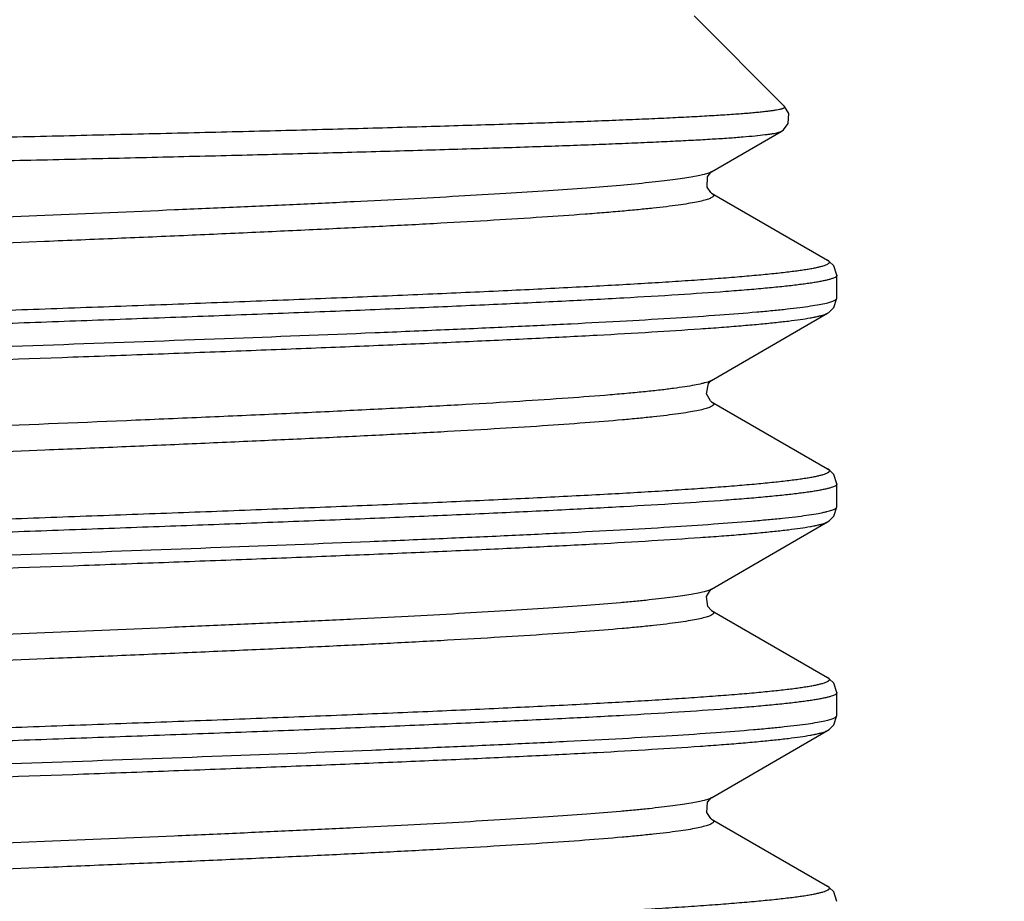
# Model space of a CAD drawing. Header units: inches. Extents: x 0 to 22, y 0 to 17.
# Tile 66 of 106: x 10.345 to 10.476, y 9.077 to 9.194. Entities that reach past the tile are written whole.
import ezdxf

# ---------------------------------------------------------------- set-up
doc = ezdxf.new("R2010")
doc.units = ezdxf.units.IN
doc.header["$LTSCALE"] = 1.21
doc.header["$MEASUREMENT"] = 0
doc.layers.get('0').update_dxf_attribs({"linetype": 'CONTINUOUS'})
doc.styles.get("Standard").update_dxf_attribs({"font": 'txt', "width": 0.95})
doc.dimstyles.new('DIMSTYLE_1', dxfattribs={"dimtxt": 0.125, "dimasz": 0.1875, "dimexe": 0.125, "dimexo": 0.0625, "dimgap": 0.0625, "dimtad": 0, "dimtih": 1, "dimtoh": 1, "dimdec": 3, "dimzin": 4, "dimdsep": 46, "dimtxsty": 'STANDARD', "dimblk": '_FILLED', "dimblk1": '_FILLED', "dimblk2": '_FILLED', "dimcen": 0.09, "dimadec": 3, "dimazin": 1, "dimtp": 0.001, "dimtm": 0.001, "dimtfac": 1, "dimtdec": 3, "dimtofl": 0, "dimtmove": 0, "dimatfit": 3, "dimldrblk": '_FILLED', "dimfxl": 1, "dimtolj": 1, "dimtzin": 4, "dimarcsym": 0})

# ---------------------------------------------------------------- blocks, each defined once
blk = doc.blocks.new('_FILLED')
at = {"color": 0, "linetype": 'BYBLOCK'}
blk.add_solid([(0, 0), (-1, 0.16667), (-1, -0.16667)], dxfattribs=at)
blk = doc.blocks.new('*D0')
at = {"color": 2, "linetype": 'CONTINUOUS'}
for p, q in [((10.8163, 14.97645), (14.6488, 14.97645)), ((14.5238, 14.97645), (14.5238, 10.33883)), ((14.5238, 8.95845), (14.5238, 10.08883)), ((10.4968, 8.95845), (14.6488, 8.95845))]:
    blk.add_line(p, q, dxfattribs=at)
at = {"color": 2, "linetype": 'CONTINUOUS', "xscale": 0.1875, "yscale": 0.1875, "zscale": 0.1875}
for p, rotation in [((14.5238, 14.97645), 90), ((14.5238, 8.95845), 270)]:
    blk.add_blockref('_FILLED', p, dxfattribs=dict(at, rotation=rotation))
at = {"color": 2, "linetype": 'CONTINUOUS', "insert": (14.5238, 10.27633), "char_height": 0.125, "width": 1.66875, "attachment_point": 2, "line_spacing_factor": 0.9}
blk.add_mtext('6.018{\\ftxt.shx;\\W1.000000;\\H0.125000; }[152.86]', dxfattribs=at)

msp = doc.modelspace()

# ---------------------------------------------------------------- linework, layer by layer
at = {"color": 7, "linetype": 'CONTINUOUS'}
for p, q in [((10.4343, 9.19445), (10.44635, 9.18241)), ((10.43662, 9.17373), (10.44587, 9.17908)), ((10.43662, 9.17089), (10.45207, 9.16195)), ((10.34787, 9.1679), (10.31691, 9.16663)), ((10.34783, 9.16443), (10.31687, 9.16317)), ((10.4533, 9.15691), (10.4533, 9.15994)), ((10.43662, 9.14596), (10.45207, 9.1549)), ((10.43662, 9.14596), (10.43611, 9.14574)), ((10.43646, 9.14584), (10.43662, 9.14596)), ((10.43662, 9.14312), (10.45207, 9.13418)), ((10.34787, 9.13667), (10.31691, 9.1354)), ((10.4533, 9.12914), (10.4533, 9.13217)), ((10.43662, 9.11819), (10.45207, 9.12713)), ((10.4366, 9.11818), (10.43662, 9.11819)), ((10.43662, 9.11535), (10.45207, 9.10641)), ((10.34787, 9.11236), (10.31688, 9.11109)), ((10.34787, 9.1089), (10.31688, 9.10763)), ((10.4533, 9.10137), (10.4533, 9.1044)), ((10.43662, 9.09042), (10.45207, 9.09936)), ((10.45207, 9.09936), (10.45207, 9.09936)), ((10.43662, 9.08758), (10.45207, 9.07864)), ((10.34781, 9.08459), (10.31687, 9.08332)), ((10.34781, 9.08112), (10.31687, 9.07986))]:
    msp.add_line(p, q, dxfattribs=at)
for points in [[(10.44587, 9.17908), (10.44619, 9.1793), (10.44681, 9.18015), (10.44689, 9.18149), (10.44635, 9.18241)], [(10.43663, 9.17088), (10.43654, 9.17094), (10.43602, 9.17165), (10.43606, 9.17305), (10.43656, 9.17369), (10.43663, 9.17374)], [(10.4533, 9.15995), (10.45292, 9.16118), (10.45225, 9.16184), (10.45207, 9.16195)], [(10.45207, 9.1549), (10.45225, 9.15501), (10.45292, 9.15567), (10.4533, 9.1569)], [(10.43662, 9.14312), (10.43647, 9.14323), (10.43593, 9.14418), (10.43621, 9.14556), (10.43646, 9.14584)], [(10.4533, 9.13217), (10.45291, 9.13342), (10.4523, 9.13403), (10.45207, 9.13418)], [(10.45207, 9.12713), (10.4523, 9.12728), (10.45291, 9.12789), (10.4533, 9.12914)], [(10.43663, 9.11534), (10.43658, 9.11537), (10.43613, 9.11588), (10.43594, 9.1172), (10.43647, 9.11808), (10.4366, 9.11818)], [(10.4533, 9.1044), (10.45291, 9.10565), (10.4523, 9.10626), (10.45207, 9.10641)], [(10.45207, 9.09936), (10.4523, 9.09951), (10.45291, 9.10012), (10.4533, 9.10137)], [(10.43663, 9.08757), (10.43652, 9.08765), (10.43598, 9.08844), (10.4361, 9.08984), (10.43658, 9.09039), (10.43663, 9.09043)], [(10.4533, 9.07663), (10.45291, 9.07788), (10.4523, 9.07849), (10.45207, 9.07864)]]:
    msp.add_lwpolyline(points, dxfattribs=at)
for points, knots in [([(10.316, 9.17773), (10.32437, 9.17792), (10.33686, 9.1782), (10.35337, 9.17859), (10.3654, 9.17888), (10.377, 9.17916), (10.38805, 9.17945), (10.39843, 9.17974), (10.40661, 9.17999), (10.41273, 9.18019), (10.41698, 9.18033), (10.42097, 9.18048), (10.42471, 9.18063), (10.42818, 9.18077), (10.43137, 9.18092), (10.43427, 9.18107), (10.43687, 9.18121), (10.43885, 9.18134), (10.44028, 9.18144), (10.44123, 9.18151), (10.4421, 9.18159), (10.4429, 9.18166), (10.44361, 9.18174), (10.44424, 9.18181), (10.44479, 9.18188), (10.44526, 9.18196), (10.4456, 9.18202), (10.44583, 9.18207), (10.44597, 9.18211), (10.44609, 9.18215), (10.44619, 9.18218), (10.44627, 9.18222), (10.44632, 9.18226), (10.44636, 9.18229), (10.44638, 9.18233), (10.44637, 9.18238), (10.44636, 9.1824), (10.44635, 9.18241)], [0, 0, 0, 0, 0.192176, 0.286876, 0.379301, 0.468463, 0.553395, 0.633174, 0.706923, 0.741279, 0.773827, 0.804474, 0.833137, 0.859732, 0.884185, 0.906426, 0.926392, 0.944023, 0.951948, 0.959272, 0.965988, 0.972092, 0.977581, 0.982451, 0.986699, 0.990323, 0.993323, 0.99459, 0.995703, 0.996662, 0.997471, 0.998132, 0.998654, 0.999051, 0.999359, 0.999648, 1, 1, 1, 1]), ([(10.31599, 9.17458), (10.32402, 9.17476), (10.336, 9.17504), (10.35186, 9.17541), (10.36344, 9.17568), (10.37465, 9.17596), (10.38537, 9.17624), (10.3955, 9.17652), (10.40493, 9.1768), (10.41357, 9.17708), (10.42023, 9.17732), (10.42509, 9.17751), (10.42837, 9.17765), (10.43139, 9.17779), (10.43414, 9.17793), (10.43661, 9.17807), (10.43881, 9.17821), (10.44071, 9.17835), (10.44233, 9.1785), (10.44348, 9.17862), (10.44426, 9.17872), (10.44473, 9.17879), (10.44512, 9.17886), (10.44544, 9.17893), (10.44566, 9.17899), (10.44579, 9.17904), (10.44584, 9.17907), (10.44587, 9.17908)], [0, 0, 0, 0, 0.185225, 0.276643, 0.366062, 0.452595, 0.535377, 0.613573, 0.686391, 0.753087, 0.812973, 0.840164, 0.865425, 0.888688, 0.909893, 0.928983, 0.945906, 0.960619, 0.973083, 0.983264, 0.987492, 0.991143, 0.994215, 0.996709, 0.998632, 0.999384, 1, 1, 1, 1]), ([(10.43662, 9.17373), (10.43656, 9.1737), (10.43643, 9.17363), (10.4362, 9.17354), (10.43593, 9.17345), (10.43547, 9.17332), (10.43479, 9.17317), (10.43384, 9.17299), (10.43271, 9.17281), (10.4314, 9.17263), (10.42991, 9.17245), (10.42759, 9.17219), (10.42427, 9.17188), (10.4198, 9.17152), (10.41471, 9.17116), (10.40904, 9.1708), (10.40281, 9.17044), (10.39608, 9.17007), (10.38889, 9.16971), (10.38129, 9.16935), (10.37333, 9.16899), (10.36215, 9.1685), (10.35363, 9.16814), (10.34787, 9.1679)], [0, 0, 0, 0, 0.002269, 0.00501, 0.008235, 0.011951, 0.020866, 0.031769, 0.044657, 0.05952, 0.076335, 0.095075, 0.138219, 0.188676, 0.246109, 0.310139, 0.380329, 0.456213, 0.53727, 0.62296, 0.712695, 0.805872, 1, 1, 1, 1]), ([(10.43663, 9.17088), (10.43668, 9.17085), (10.43675, 9.17081), (10.43682, 9.17074), (10.43686, 9.17069), (10.43688, 9.17063), (10.43689, 9.17058), (10.43688, 9.17053), (10.43686, 9.17048), (10.43683, 9.17043), (10.43676, 9.17035), (10.43663, 9.17027), (10.43643, 9.17017), (10.43618, 9.17007), (10.43587, 9.16997), (10.43535, 9.16983), (10.43456, 9.16965), (10.43344, 9.16946), (10.43211, 9.16926), (10.43056, 9.16906), (10.4288, 9.16886), (10.42683, 9.16866), (10.42465, 9.16846), (10.42228, 9.16826), (10.41873, 9.16798), (10.41382, 9.16764), (10.40742, 9.16724), (10.40036, 9.16684), (10.3927, 9.16644), (10.3845, 9.16604), (10.37584, 9.16563), (10.36678, 9.16523), (10.3574, 9.16483), (10.35105, 9.16457), (10.34783, 9.16443)], [0, 0, 0, 0, 0.001947, 0.00274, 0.003431, 0.004044, 0.004611, 0.005175, 0.005779, 0.006457, 0.007234, 0.009144, 0.011588, 0.014601, 0.0182, 0.022395, 0.032589, 0.045193, 0.060195, 0.077574, 0.097305, 0.119348, 0.143657, 0.170187, 0.198886, 0.262546, 0.334115, 0.413005, 0.498564, 0.590083, 0.686807, 0.787931, 0.892619, 1, 1, 1, 1]), ([(10.45207, 9.16195), (10.4521, 9.16193), (10.45215, 9.1619), (10.45222, 9.16184), (10.45227, 9.16178), (10.4523, 9.16173), (10.45231, 9.16167), (10.45229, 9.16161), (10.45225, 9.16155), (10.4522, 9.16149), (10.45212, 9.16144), (10.45198, 9.16136), (10.45176, 9.16126), (10.45143, 9.16115), (10.45102, 9.16104), (10.45053, 9.16093), (10.44996, 9.16081), (10.44931, 9.1607), (10.44858, 9.16059), (10.44777, 9.16048), (10.44654, 9.16032), (10.44482, 9.16013), (10.44252, 9.15991), (10.43992, 9.15968), (10.43703, 9.15946), (10.43386, 9.15923), (10.43042, 9.15901), (10.42671, 9.15878), (10.42274, 9.15856), (10.41697, 9.15825), (10.4092, 9.15787), (10.39927, 9.15742), (10.38859, 9.15698), (10.37729, 9.15653), (10.36548, 9.15608), (10.35329, 9.15563), (10.34083, 9.15518), (10.33245, 9.15488), (10.32824, 9.15473)], [0, 0, 0, 0, 0.000829, 0.001527, 0.002112, 0.00261, 0.003064, 0.00353, 0.004058, 0.004686, 0.005435, 0.006318, 0.008514, 0.011309, 0.014717, 0.018746, 0.023398, 0.028674, 0.034572, 0.04109, 0.048225, 0.064332, 0.082856, 0.103752, 0.126968, 0.152446, 0.180121, 0.209921, 0.24177, 0.275587, 0.348766, 0.428702, 0.514566, 0.60547, 0.700467, 0.798575, 0.898769, 1, 1, 1, 1]), ([(10.4533, 9.15994), (10.4533, 9.15993), (10.4533, 9.15989), (10.45327, 9.15983), (10.45322, 9.15978), (10.45312, 9.1597), (10.45295, 9.1596), (10.45268, 9.1595), (10.45234, 9.15939), (10.45193, 9.15929), (10.45144, 9.15918), (10.45088, 9.15907), (10.45024, 9.15896), (10.44953, 9.15885), (10.44875, 9.15875), (10.44757, 9.1586), (10.4459, 9.15841), (10.4437, 9.1582), (10.44121, 9.15798), (10.43736, 9.15768), (10.43191, 9.15731), (10.42462, 9.15688), (10.41641, 9.15645), (10.40735, 9.15602), (10.39753, 9.15559), (10.38704, 9.15516), (10.37599, 9.15473), (10.36447, 9.1543), (10.35261, 9.15387), (10.34052, 9.15343), (10.33239, 9.15315), (10.3283, 9.153)], [0, 0, 0, 0, 0.000439, 0.000927, 0.001499, 0.00218, 0.003911, 0.006182, 0.009014, 0.012418, 0.016399, 0.02096, 0.0261, 0.031819, 0.038113, 0.044982, 0.060425, 0.078117, 0.098018, 0.120081, 0.170486, 0.228855, 0.294632, 0.367189, 0.44583, 0.529801, 0.618295, 0.710462, 0.805418, 0.902243, 1, 1, 1, 1]), ([(10.45192, 9.15625), (10.45203, 9.15627), (10.45223, 9.15632), (10.45251, 9.15641), (10.45275, 9.15649), (10.45295, 9.15657), (10.4531, 9.15665), (10.4532, 9.15672), (10.45325, 9.15678), (10.45329, 9.15683), (10.4533, 9.15688), (10.4533, 9.1569)], [0, 0, 0, 0, 0.210246, 0.394413, 0.552789, 0.685851, 0.794432, 0.880119, 0.915378, 0.94642, 1, 1, 1, 1]), ([(10.3283, 9.14996), (10.33567, 9.15022), (10.35016, 9.15074), (10.37133, 9.15151), (10.38824, 9.15216), (10.40093, 9.1527), (10.40964, 9.15309), (10.4177, 9.15348), (10.42506, 9.15387), (10.43166, 9.15426), (10.43744, 9.15464), (10.44173, 9.15498), (10.44472, 9.15525), (10.44661, 9.15545), (10.44828, 9.15564), (10.44971, 9.15584), (10.4509, 9.15603), (10.45161, 9.15617), (10.45192, 9.15625)], [0, 0, 0, 0, 0.178501, 0.351412, 0.513304, 0.58851, 0.659088, 0.724483, 0.784175, 0.837695, 0.884618, 0.924581, 0.941853, 0.957276, 0.970822, 0.982466, 0.992195, 1, 1, 1, 1]), ([(10.32837, 9.14823), (10.33611, 9.14851), (10.34764, 9.14892), (10.36285, 9.14948), (10.37387, 9.14989), (10.38449, 9.1503), (10.39461, 9.15072), (10.40414, 9.15113), (10.41299, 9.15155), (10.4211, 9.15196), (10.42838, 9.15237), (10.4339, 9.15273), (10.43786, 9.15301), (10.44047, 9.15322), (10.44283, 9.15343), (10.44493, 9.15364), (10.44677, 9.15384), (10.44835, 9.15405), (10.4495, 9.15423), (10.45029, 9.15437), (10.45078, 9.15448), (10.4512, 9.15458), (10.45155, 9.15468), (10.45184, 9.15478), (10.452, 9.15486), (10.45207, 9.1549)], [0, 0, 0, 0, 0.187515, 0.279195, 0.368404, 0.454349, 0.536272, 0.613445, 0.685183, 0.750847, 0.809855, 0.861679, 0.884754, 0.905867, 0.924972, 0.942031, 0.957009, 0.969873, 0.980605, 0.985168, 0.989194, 0.992685, 0.995643, 0.998077, 1, 1, 1, 1]), ([(10.43611, 9.14574), (10.43599, 9.1457), (10.43574, 9.14563), (10.43515, 9.14547), (10.43426, 9.14529), (10.433, 9.14508), (10.43149, 9.14487), (10.42973, 9.14465), (10.42774, 9.14444), (10.42551, 9.14423), (10.42209, 9.14393), (10.41726, 9.14356), (10.41085, 9.14314), (10.40366, 9.14271), (10.39576, 9.14229), (10.38722, 9.14186), (10.37813, 9.14143), (10.36856, 9.14101), (10.35513, 9.14043), (10.33786, 9.13972), (10.32393, 9.13915), (10.3169, 9.13886)], [0, 0, 0, 0, 0.003045, 0.006603, 0.015261, 0.025978, 0.038745, 0.053541, 0.07033, 0.089077, 0.109744, 0.156635, 0.210568, 0.271038, 0.337482, 0.40927, 0.485731, 0.56614, 0.649743, 0.823344, 1, 1, 1, 1]), ([(10.43662, 9.14312), (10.43667, 9.14309), (10.43674, 9.14304), (10.43682, 9.14297), (10.43686, 9.14292), (10.43688, 9.14287), (10.43689, 9.14282), (10.43689, 9.14276), (10.43686, 9.14271), (10.43683, 9.14266), (10.43676, 9.14259), (10.43664, 9.1425), (10.43644, 9.1424), (10.43619, 9.1423), (10.43588, 9.1422), (10.43536, 9.14206), (10.43458, 9.14189), (10.43346, 9.14169), (10.43213, 9.14149), (10.43059, 9.14129), (10.42883, 9.14109), (10.42686, 9.14089), (10.42383, 9.14061), (10.41956, 9.14027), (10.41387, 9.13987), (10.40746, 9.13947), (10.4004, 9.13907), (10.39274, 9.13867), (10.38455, 9.13827), (10.37588, 9.13787), (10.36682, 9.13747), (10.35744, 9.13706), (10.35109, 9.1368), (10.34787, 9.13667)], [0, 0, 0, 0, 0.001967, 0.002768, 0.003466, 0.004084, 0.004654, 0.005217, 0.005817, 0.006488, 0.007257, 0.009148, 0.011573, 0.014568, 0.01815, 0.022328, 0.032485, 0.045053, 0.060026, 0.077382, 0.097088, 0.119107, 0.143401, 0.198605, 0.262251, 0.333821, 0.412722, 0.498304, 0.589858, 0.686625, 0.787802, 0.89255, 1, 1, 1, 1]), ([(10.45207, 9.13418), (10.4521, 9.13416), (10.45215, 9.13413), (10.45222, 9.13407), (10.45227, 9.13401), (10.4523, 9.13396), (10.45231, 9.1339), (10.45229, 9.13384), (10.45225, 9.13378), (10.4522, 9.13372), (10.45212, 9.13367), (10.45198, 9.13359), (10.45176, 9.13349), (10.45143, 9.13338), (10.45102, 9.13327), (10.45053, 9.13316), (10.44996, 9.13304), (10.44931, 9.13293), (10.44858, 9.13282), (10.44777, 9.13271), (10.44655, 9.13255), (10.44482, 9.13236), (10.44252, 9.13214), (10.43992, 9.13191), (10.43703, 9.13169), (10.43386, 9.13146), (10.43041, 9.13124), (10.4267, 9.13101), (10.42273, 9.13079), (10.41696, 9.13048), (10.40918, 9.1301), (10.39925, 9.12965), (10.38857, 9.1292), (10.37727, 9.12876), (10.36547, 9.12831), (10.35327, 9.12786), (10.34082, 9.12741), (10.33245, 9.12711), (10.32824, 9.12696)], [0, 0, 0, 0, 0.000829, 0.001529, 0.002115, 0.002613, 0.003067, 0.003533, 0.004061, 0.004688, 0.005436, 0.006318, 0.008512, 0.011305, 0.014713, 0.018742, 0.023394, 0.02867, 0.034568, 0.041087, 0.048224, 0.064338, 0.082869, 0.103774, 0.127005, 0.152498, 0.180189, 0.210009, 0.241878, 0.275712, 0.348924, 0.428879, 0.514748, 0.60564, 0.700612, 0.798677, 0.898819, 1, 1, 1, 1]), ([(10.4533, 9.13217), (10.4533, 9.13216), (10.4533, 9.13212), (10.45327, 9.13206), (10.45322, 9.13201), (10.45312, 9.13193), (10.45295, 9.13183), (10.45268, 9.13173), (10.45234, 9.13162), (10.45193, 9.13152), (10.45144, 9.13141), (10.45088, 9.1313), (10.45024, 9.13119), (10.44953, 9.13108), (10.44875, 9.13098), (10.44756, 9.13083), (10.4459, 9.13064), (10.44369, 9.13043), (10.44121, 9.13021), (10.43736, 9.12991), (10.43189, 9.12954), (10.42461, 9.12911), (10.41639, 9.12868), (10.40733, 9.12825), (10.3975, 9.12782), (10.38702, 9.12739), (10.37596, 9.12696), (10.36446, 9.12653), (10.3526, 9.1261), (10.34051, 9.12566), (10.33239, 9.12538), (10.3283, 9.12523)], [0, 0, 0, 0, 0.000439, 0.000927, 0.0015, 0.00218, 0.003912, 0.006182, 0.009014, 0.01242, 0.016403, 0.020966, 0.026108, 0.031828, 0.038125, 0.044996, 0.060449, 0.07815, 0.098061, 0.12014, 0.170577, 0.228984, 0.294796, 0.367381, 0.446036, 0.530005, 0.618482, 0.710618, 0.805526, 0.902296, 1, 1, 1, 1]), ([(10.45157, 9.1284), (10.45171, 9.12843), (10.45196, 9.12848), (10.45231, 9.12858), (10.45261, 9.12867), (10.45286, 9.12876), (10.45305, 9.12885), (10.45317, 9.12893), (10.45324, 9.12899), (10.45328, 9.12904), (10.4533, 9.12909), (10.4533, 9.12912), (10.4533, 9.12914)], [0, 0, 0, 0, 0.213499, 0.400214, 0.560349, 0.694268, 0.802654, 0.886877, 0.920855, 0.950233, 0.976094, 1, 1, 1, 1]), ([(10.3283, 9.12219), (10.33558, 9.12245), (10.34991, 9.12296), (10.37085, 9.12372), (10.38759, 9.12437), (10.40017, 9.1249), (10.40882, 9.12528), (10.41685, 9.12567), (10.42421, 9.12605), (10.43082, 9.12643), (10.43664, 9.12682), (10.44098, 9.12715), (10.44403, 9.12742), (10.44598, 9.12761), (10.44771, 9.1278), (10.4492, 9.12799), (10.45047, 9.12819), (10.45123, 9.12833), (10.45157, 9.1284)], [0, 0, 0, 0, 0.176899, 0.348388, 0.50918, 0.584002, 0.654334, 0.719639, 0.779418, 0.833214, 0.880617, 0.921268, 0.938965, 0.954865, 0.968939, 0.981164, 0.991521, 1, 1, 1, 1]), ([(10.32837, 9.12046), (10.33611, 9.12074), (10.34765, 9.12115), (10.36287, 9.12171), (10.3739, 9.12212), (10.38451, 9.12254), (10.39463, 9.12295), (10.40416, 9.12336), (10.41301, 9.12378), (10.42112, 9.12419), (10.42839, 9.1246), (10.43391, 9.12496), (10.43787, 9.12524), (10.44047, 9.12545), (10.44283, 9.12566), (10.44493, 9.12587), (10.44677, 9.12607), (10.44835, 9.12628), (10.4495, 9.12646), (10.45029, 9.1266), (10.45078, 9.12671), (10.4512, 9.12681), (10.45155, 9.12691), (10.45184, 9.12701), (10.452, 9.12709), (10.45207, 9.12713)], [0, 0, 0, 0, 0.187617, 0.279345, 0.368593, 0.454562, 0.536487, 0.613645, 0.685355, 0.750984, 0.809953, 0.861744, 0.884803, 0.905902, 0.924997, 0.942047, 0.957017, 0.969877, 0.980607, 0.985168, 0.989194, 0.992684, 0.995642, 0.998076, 1, 1, 1, 1]), ([(10.43662, 9.11819), (10.43656, 9.11816), (10.43643, 9.11809), (10.4362, 9.118), (10.43593, 9.11791), (10.43547, 9.11778), (10.43479, 9.11763), (10.43384, 9.11745), (10.43271, 9.11727), (10.4314, 9.11709), (10.42991, 9.11691), (10.42825, 9.11672), (10.42643, 9.11654), (10.42366, 9.11629), (10.4198, 9.11598), (10.41471, 9.11562), (10.40904, 9.11526), (10.40281, 9.1149), (10.39608, 9.11453), (10.38889, 9.11417), (10.38129, 9.11381), (10.37332, 9.11345), (10.36215, 9.11296), (10.35363, 9.1126), (10.34787, 9.11236)], [0, 0, 0, 0, 0.002271, 0.005012, 0.008236, 0.01195, 0.020863, 0.031768, 0.044659, 0.05952, 0.076332, 0.095073, 0.115715, 0.13822, 0.188674, 0.246111, 0.310137, 0.380331, 0.456212, 0.537273, 0.62296, 0.712696, 0.805873, 1, 1, 1, 1]), ([(10.43663, 9.11534), (10.43668, 9.11531), (10.43675, 9.11527), (10.43682, 9.1152), (10.43686, 9.11515), (10.43688, 9.11509), (10.43689, 9.11504), (10.43688, 9.11499), (10.43686, 9.11494), (10.43683, 9.11489), (10.43676, 9.11482), (10.43663, 9.11473), (10.43643, 9.11463), (10.43618, 9.11453), (10.43587, 9.11443), (10.43535, 9.11429), (10.43456, 9.11411), (10.43345, 9.11392), (10.43212, 9.11372), (10.43057, 9.11352), (10.42881, 9.11332), (10.42684, 9.11312), (10.42381, 9.11284), (10.41953, 9.1125), (10.41384, 9.1121), (10.40744, 9.1117), (10.40038, 9.1113), (10.39272, 9.1109), (10.38453, 9.1105), (10.37587, 9.1101), (10.36681, 9.1097), (10.35743, 9.10929), (10.35109, 9.10903), (10.34787, 9.1089)], [0, 0, 0, 0, 0.001949, 0.002744, 0.003436, 0.004049, 0.004617, 0.005181, 0.005784, 0.006461, 0.007237, 0.009145, 0.011588, 0.014599, 0.018195, 0.022387, 0.032573, 0.045172, 0.060171, 0.077545, 0.097269, 0.119309, 0.143616, 0.198836, 0.262493, 0.334058, 0.412949, 0.498508, 0.590034, 0.686763, 0.787899, 0.8926, 1, 1, 1, 1]), ([(10.45207, 9.10641), (10.4521, 9.10639), (10.45215, 9.10636), (10.45222, 9.1063), (10.45227, 9.10624), (10.4523, 9.10619), (10.45231, 9.10613), (10.45229, 9.10607), (10.45225, 9.10601), (10.4522, 9.10595), (10.45212, 9.1059), (10.45199, 9.10582), (10.45176, 9.10572), (10.45143, 9.10561), (10.45102, 9.1055), (10.45053, 9.10539), (10.44996, 9.10527), (10.44931, 9.10516), (10.44858, 9.10505), (10.44778, 9.10494), (10.44655, 9.10478), (10.44482, 9.10459), (10.44252, 9.10437), (10.43993, 9.10414), (10.43704, 9.10392), (10.43387, 9.10369), (10.43043, 9.10347), (10.42672, 9.10324), (10.42275, 9.10302), (10.41698, 9.10271), (10.40921, 9.10233), (10.39928, 9.10188), (10.3886, 9.10144), (10.3773, 9.10099), (10.36549, 9.10054), (10.35329, 9.10009), (10.34083, 9.09964), (10.33245, 9.09934), (10.32824, 9.09919)], [0, 0, 0, 0, 0.00083, 0.00153, 0.002116, 0.002614, 0.003069, 0.003534, 0.004062, 0.004688, 0.005436, 0.006318, 0.008511, 0.011303, 0.014709, 0.018736, 0.023385, 0.028658, 0.034553, 0.041069, 0.048202, 0.064303, 0.082822, 0.103714, 0.126926, 0.152399, 0.18007, 0.209866, 0.241712, 0.275525, 0.348698, 0.428632, 0.514503, 0.605416, 0.700424, 0.798535, 0.898746, 1, 1, 1, 1]), ([(10.4533, 9.1044), (10.4533, 9.10439), (10.4533, 9.10435), (10.45327, 9.10429), (10.45322, 9.10424), (10.45312, 9.10416), (10.45295, 9.10406), (10.45268, 9.10396), (10.45234, 9.10385), (10.45193, 9.10375), (10.45144, 9.10364), (10.45088, 9.10353), (10.45024, 9.10342), (10.44953, 9.10331), (10.44875, 9.10321), (10.44757, 9.10306), (10.4459, 9.10287), (10.4437, 9.10266), (10.44121, 9.10244), (10.43736, 9.10214), (10.43191, 9.10177), (10.42462, 9.10134), (10.41641, 9.10091), (10.40735, 9.10048), (10.39753, 9.10005), (10.38705, 9.09962), (10.37599, 9.09919), (10.36448, 9.09876), (10.35262, 9.09833), (10.34052, 9.09789), (10.33239, 9.09761), (10.3283, 9.09746)], [0, 0, 0, 0, 0.000439, 0.000927, 0.001499, 0.00218, 0.003912, 0.006182, 0.009014, 0.012418, 0.016399, 0.02096, 0.026099, 0.031817, 0.038112, 0.04498, 0.060422, 0.078113, 0.098011, 0.120073, 0.170473, 0.228836, 0.294607, 0.367157, 0.445795, 0.529769, 0.618269, 0.71044, 0.805392, 0.902229, 1, 1, 1, 1]), ([(10.45171, 9.10066), (10.45183, 9.10069), (10.45207, 9.10074), (10.45239, 9.10083), (10.45267, 9.10092), (10.45289, 9.101), (10.45307, 9.10109), (10.45318, 9.10117), (10.45325, 9.10123), (10.45328, 9.10127), (10.4533, 9.10132), (10.4533, 9.10135), (10.4533, 9.10137)], [0, 0, 0, 0, 0.212353, 0.39815, 0.557632, 0.691211, 0.799631, 0.884347, 0.918769, 0.948729, 0.9753, 1, 1, 1, 1]), ([(10.3283, 9.09442), (10.33561, 9.09468), (10.35, 9.09519), (10.37102, 9.09596), (10.38782, 9.09661), (10.40044, 9.09714), (10.40912, 9.09753), (10.41717, 9.09791), (10.42452, 9.0983), (10.43113, 9.09868), (10.43695, 9.09907), (10.44127, 9.0994), (10.44429, 9.09967), (10.44622, 9.09987), (10.44793, 9.10006), (10.4494, 9.10025), (10.45064, 9.10044), (10.45138, 9.10058), (10.45171, 9.10066)], [0, 0, 0, 0, 0.177449, 0.349424, 0.510606, 0.585574, 0.656007, 0.721362, 0.781129, 0.834845, 0.882091, 0.922501, 0.940045, 0.955771, 0.969649, 0.981655, 0.991776, 1, 1, 1, 1]), ([(10.32837, 9.09269), (10.33611, 9.09297), (10.34764, 9.09338), (10.36285, 9.09394), (10.37387, 9.09435), (10.38449, 9.09476), (10.39461, 9.09518), (10.40413, 9.09559), (10.41299, 9.09601), (10.4211, 9.09642), (10.42838, 9.09683), (10.4339, 9.09719), (10.43786, 9.09747), (10.44047, 9.09768), (10.44283, 9.09789), (10.44493, 9.0981), (10.44677, 9.0983), (10.44835, 9.09851), (10.4495, 9.09869), (10.45029, 9.09883), (10.45078, 9.09894), (10.4512, 9.09904), (10.45155, 9.09914), (10.45184, 9.09924), (10.452, 9.09932), (10.45207, 9.09936)], [0, 0, 0, 0, 0.187518, 0.279198, 0.368405, 0.454348, 0.536267, 0.613435, 0.685169, 0.750831, 0.80984, 0.86167, 0.884748, 0.905862, 0.924969, 0.94203, 0.957008, 0.969873, 0.980605, 0.985168, 0.989194, 0.992685, 0.995643, 0.998076, 1, 1, 1, 1]), ([(10.43662, 9.09042), (10.43656, 9.09039), (10.43643, 9.09032), (10.4362, 9.09023), (10.43593, 9.09014), (10.43547, 9.09001), (10.43479, 9.08986), (10.43384, 9.08968), (10.4327, 9.0895), (10.43139, 9.08932), (10.42991, 9.08914), (10.42825, 9.08895), (10.42642, 9.08877), (10.42365, 9.08852), (10.41979, 9.08821), (10.4147, 9.08785), (10.40901, 9.08749), (10.40279, 9.08713), (10.39605, 9.08676), (10.38885, 9.0864), (10.38124, 9.08604), (10.37328, 9.08567), (10.36209, 9.08518), (10.35357, 9.08483), (10.34781, 9.08459)], [0, 0, 0, 0, 0.002269, 0.005008, 0.008231, 0.011945, 0.020862, 0.031768, 0.044657, 0.059517, 0.076333, 0.095078, 0.115719, 0.138224, 0.188687, 0.246125, 0.310159, 0.380356, 0.456241, 0.537303, 0.62299, 0.712725, 0.805895, 1, 1, 1, 1]), ([(10.43663, 9.08757), (10.43668, 9.08754), (10.43675, 9.0875), (10.43682, 9.08743), (10.43686, 9.08738), (10.43688, 9.08732), (10.43689, 9.08727), (10.43688, 9.08722), (10.43686, 9.08717), (10.43683, 9.08712), (10.43676, 9.08705), (10.43663, 9.08696), (10.43643, 9.08686), (10.43618, 9.08676), (10.43587, 9.08666), (10.43535, 9.08652), (10.43456, 9.08634), (10.43344, 9.08615), (10.43211, 9.08595), (10.43056, 9.08575), (10.4288, 9.08555), (10.42683, 9.08535), (10.4238, 9.08507), (10.41952, 9.08472), (10.41382, 9.08433), (10.40741, 9.08393), (10.40035, 9.08353), (10.39268, 9.08313), (10.38448, 9.08273), (10.37582, 9.08232), (10.36676, 9.08192), (10.35738, 9.08152), (10.35102, 9.08126), (10.34781, 9.08112)], [0, 0, 0, 0, 0.00195, 0.002744, 0.003435, 0.004048, 0.004615, 0.00518, 0.005783, 0.00646, 0.007236, 0.009143, 0.011585, 0.014595, 0.018192, 0.022386, 0.032577, 0.045177, 0.060175, 0.077554, 0.097284, 0.119325, 0.143633, 0.198863, 0.262522, 0.334096, 0.412987, 0.498552, 0.590074, 0.686802, 0.787928, 0.892619, 1, 1, 1, 1]), ([(10.45207, 9.07864), (10.4521, 9.07862), (10.45215, 9.07859), (10.45222, 9.07853), (10.45227, 9.07847), (10.4523, 9.07842), (10.45231, 9.07836), (10.45229, 9.0783), (10.45225, 9.07824), (10.4522, 9.07818), (10.45212, 9.07813), (10.45198, 9.07805), (10.45176, 9.07795), (10.45143, 9.07784), (10.45102, 9.07773), (10.45053, 9.07762), (10.44996, 9.0775), (10.44931, 9.07739), (10.44858, 9.07728), (10.44777, 9.07717), (10.44654, 9.07701), (10.44481, 9.07682), (10.44251, 9.0766), (10.43991, 9.07637), (10.43703, 9.07615), (10.43385, 9.07592), (10.43041, 9.0757), (10.42669, 9.07547), (10.42273, 9.07525), (10.41695, 9.07494), (10.40918, 9.07456), (10.39925, 9.07411), (10.38857, 9.07366), (10.37727, 9.07322), (10.36547, 9.07277), (10.35328, 9.07232), (10.34082, 9.07187), (10.33245, 9.07157), (10.32824, 9.07142)], [0, 0, 0, 0, 0.00083, 0.001529, 0.002115, 0.002614, 0.003068, 0.003533, 0.004062, 0.004689, 0.005437, 0.00632, 0.008514, 0.011307, 0.014716, 0.018746, 0.023399, 0.028676, 0.034576, 0.041096, 0.048235, 0.064354, 0.082891, 0.1038, 0.127034, 0.152529, 0.18022, 0.210037, 0.241901, 0.275731, 0.348929, 0.428874, 0.514735, 0.605622, 0.700591, 0.798656, 0.898803, 1, 1, 1, 1])]:
    msp.add_open_spline(points, degree=3, knots=knots, dxfattribs=at)

# ---------------------------------------------------------------- dimensions: what is measured, and where the dimension line sits
at = {"color": 2, "linetype": 'CONTINUOUS'}
dim = msp.add_linear_dim(base=(14.5238, 8.95845), p1=(10.7538, 14.97645), p2=(10.4343, 8.95845), angle=270, dimstyle='DIMSTYLE_1', dxfattribs=at)
dim.commit()
dim.dimension.update_dxf_attribs({"geometry": '*D0', "text_midpoint": (14.5238, 10.21383), "dimtype": 160})

doc.saveas('drawing.dxf')
